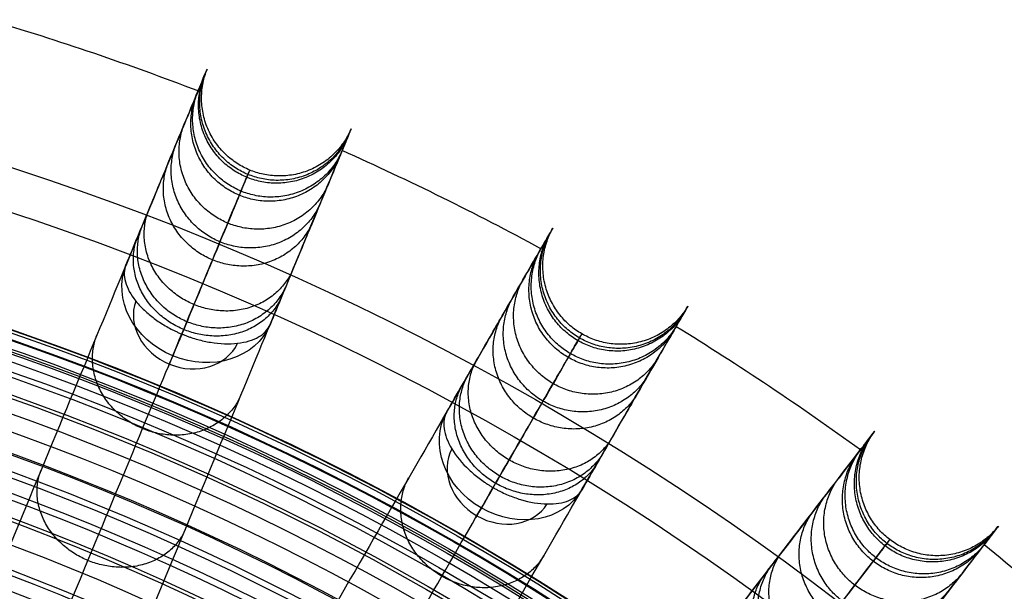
# Model space of a CAD drawing. Header units: millimetres. Extents: x -683 to -355, y -164 to 164.
# Tile 46 of 47: x -471 to -415, y 124 to 156. Entities that reach past the tile are written whole.
import ezdxf

# ---------------------------------------------------------------- set-up
doc = ezdxf.new("R2010")
doc.units = ezdxf.units.MM
doc.layers.add('Ø30', color=7, linetype='Continuous', true_color=0xc80000)

msp = doc.modelspace()

# ---------------------------------------------------------------- linework, layer by layer
at = {"layer": 'Ø30'}
for centre, radius in [((-518.913, 0, 247.279), 155.372), ((-518.913, 0, 244.802), 152.959), ((-518.913, 0, 163.153), 146.693), ((-518.913, 0, 157.442), 146.667), ((-518.913, 0, 167.582), 146.509), ((-518.913, 0, 171.92), 146.154), ((-518.913, 0, 149.261), 146.109), ((-518.913, 0, 176.142), 145.636), ((-518.913, 0, 144.531), 145.497), ((-518.913, 0, 220.268), 145.377), ((-518.913, 0, 180.221), 144.963), ((-518.913, 0, 138.679), 144.436), ((-518.913, 0, 184.133), 144.148), ((-518.913, 0, 187.85), 143.203), ((-518.913, 0, 132.703), 143.013), ((-518.913, 0, 191.174), 142.198), ((-518.913, 0, 126.678), 141.241), ((-518.913, 0, 193.92), 141.238), ((-518.913, 0, 196.939), 140.019), ((-518.913, 0, 120.62), 139.131), ((-518.913, 0, 199.549), 138.797), ((-518.913, 0, 201.094), 137.981), ((-518.913, 0, 114.533), 136.687), ((-518.913, 0, 203.795), 136.485), ((-518.913, 0, 233.043), 135.245), ((-518.913, 0, 108.426), 133.919), ((-518.913, 0, 204.972), 133.63), ((-518.913, 0, 102.304), 130.835), ((-518.913, 0, 96.176), 127.445)]:
    msp.add_circle(centre, radius, dxfattribs=at)
at = {"layer": 'Ø30', "extrusion": (0, 0, -1)}
for centre, radius in [((518.913, 0, -264.322), 140.09), ((518.913, 0, -264.322), 137.615), ((518.913, 0, -263.15), 132.777), ((518.913, 0, -259.893), 129.011)]:
    msp.add_circle(centre, radius, dxfattribs=at)
at = {"layer": 'Ø30'}
for start, end in [(69.04858, 73.45142), (61.54858, 65.95142), (54.04858, 58.45142), (46.54858, 50.95142)]:
    msp.add_arc((-518.913, 0, 142.413), 162.998, start, end, dxfattribs=at)
at = {"layer": 'Ø30', "extrusion": (0.197737, 0.477379, -0.85616)}
for start, end in [(270, 359.2906), (180.7094, 270)]:
    msp.add_arc((479.413, 69.675, -204.933), 4.405, start, end, dxfattribs=at)
at = {"layer": 'Ø30', "extrusion": (-0.197737, -0.477379, 0.85616)}
for start, end in [(182.216, 270), (270, 357.784)]:
    msp.add_arc((-479.413, 69.675, 208.048), 3.115, start, end, dxfattribs=at)
at = {"layer": 'Ø30', "extrusion": (0.92388, -0.382683, -2.35407e-15)}
msp.add_arc((-46.239, 211.457, -479.413), 4.405, 123.6054, 211.114, dxfattribs=at)
at = {"layer": 'Ø30', "extrusion": (0.258356, 0.447485, -0.85616)}
for start, end in [(270, 359.2906), (180.7094, 270)]:
    msp.add_arc((449.392, 17.554, -236.389), 4.405, start, end, dxfattribs=at)
at = {"layer": 'Ø30', "extrusion": (-0.258356, -0.447485, 0.85616)}
for start, end in [(182.216, 270), (270, 357.784)]:
    msp.add_arc((-449.392, 17.554, 239.504), 3.115, start, end, dxfattribs=at)
at = {"layer": 'Ø30', "extrusion": (0.866025, -0.5, -6.90647e-15)}
msp.add_arc((-107.116, 211.457, -449.392), 4.405, 123.6054, 211.114, dxfattribs=at)
at = {"layer": 'Ø30'}
for points, knots in [([(-464.702, 142.387, 211.429), (-464.468, 142.953, 210.414), (-464.246, 143.489, 209.376), (-464.036, 143.996, 208.325), (-463.816, 144.526, 207.228), (-463.609, 145.027, 206.112), (-463.413, 145.5, 204.984), (-463.205, 146.001, 203.789), (-463.01, 146.473, 202.577), (-462.642, 147.36, 200.134), (-462.47, 147.777, 198.899), (-462.308, 148.167, 197.657), (-461.962, 149.001, 195.004), (-461.663, 149.724, 192.296), (-461.407, 150.343, 189.576), (-461.136, 150.996, 186.703), (-460.911, 151.54, 183.79), (-460.729, 151.98, 180.871), (-460.538, 152.439, 177.824), (-460.393, 152.789, 174.749), (-460.293, 153.033, 171.673), (-460.188, 153.285, 168.495), (-460.13, 153.425, 165.301), (-460.118, 153.455, 162.112), (-460.105, 153.485, 158.847), (-460.14, 153.401, 155.576), (-460.223, 153.2, 152.318), (-460.308, 152.996, 149.008), (-460.442, 152.671, 145.703), (-460.628, 152.223, 142.422), (-460.628, 152.222, 142.419), (-460.628, 152.222, 142.416), (-460.629, 152.221, 142.413), (-460.919, 151.521, 137.295), (-461.333, 150.52, 132.235), (-461.856, 149.258, 127.246), (-462.392, 147.965, 122.135), (-463.04, 146.4, 117.108), (-463.781, 144.611, 112.177), (-464.543, 142.77, 107.102), (-465.405, 140.689, 102.125), (-466.346, 138.418, 97.259), (-467.317, 136.075, 92.242), (-468.374, 133.523, 87.33), (-469.497, 130.81, 82.537), (-470.656, 128.014, 77.597), (-471.889, 125.036, 72.765), (-473.179, 121.922, 68.054), (-474.505, 118.72, 63.21), (-475.897, 115.361, 58.473), (-477.336, 111.887, 53.854), (-478.81, 108.327, 49.123), (-480.341, 104.632, 44.496), (-481.912, 100.838, 39.983), (-483.515, 96.969, 35.38), (-485.166, 92.982, 30.877), (-486.853, 88.91, 26.484)], [0, 0, 0, 0, 4.040828, 4.040828, 4.040828, 8.259644, 8.259644, 8.259644, 12.731241, 12.731241, 17.203384, 17.203384, 17.203384, 26.762643, 26.762643, 26.762643, 36.850305, 36.850305, 36.850305, 47.374726, 47.374726, 47.374726, 58.243746, 58.243746, 58.243746, 69.369292, 69.369292, 69.369292, 80.671791, 80.671791, 80.671791, 80.681377, 80.681377, 80.681377, 98.298559, 98.298559, 98.298559, 116.345926, 116.345926, 116.345926, 134.921722, 134.921722, 134.921722, 154.078377, 154.078377, 154.078377, 173.820712, 173.820712, 173.820712, 194.117895, 194.117895, 194.117895, 214.910076, 214.910076, 214.910076, 236.114875, 236.114875, 236.114875, 236.114875]), ([(-478.714, 85.539, 26.484), (-477.027, 89.61, 30.877), (-475.376, 93.598, 35.38), (-473.773, 97.467, 39.983), (-472.202, 101.26, 44.496), (-470.671, 104.956, 49.123), (-469.197, 108.515, 53.854), (-467.757, 111.989, 58.473), (-466.366, 115.349, 63.21), (-465.04, 118.55, 68.054), (-463.75, 121.664, 72.765), (-462.516, 124.642, 77.597), (-461.358, 127.439, 82.537), (-460.234, 130.152, 87.33), (-459.177, 132.704, 92.242), (-458.207, 135.046, 97.259), (-457.266, 137.318, 102.125), (-456.404, 139.399, 107.102), (-455.641, 141.24, 112.177), (-454.9, 143.029, 117.108), (-454.252, 144.593, 122.135), (-453.717, 145.886, 127.246), (-453.194, 147.148, 132.235), (-452.779, 148.15, 137.295), (-452.489, 148.85, 142.413), (-452.489, 148.85, 142.416), (-452.489, 148.851, 142.419), (-452.489, 148.851, 142.422), (-452.303, 149.3, 145.703), (-452.168, 149.625, 149.008), (-452.084, 149.829, 152.318), (-452.001, 150.03, 155.576), (-451.966, 150.114, 158.847), (-451.978, 150.083, 162.112), (-451.991, 150.053, 165.301), (-452.049, 149.913, 168.495), (-452.153, 149.661, 171.673), (-452.254, 149.418, 174.749), (-452.399, 149.068, 177.824), (-452.589, 148.609, 180.871), (-452.772, 148.169, 183.79), (-452.997, 147.625, 186.703), (-453.267, 146.971, 189.576), (-453.524, 146.353, 192.296), (-453.823, 145.63, 195.004), (-454.168, 144.796, 197.657), (-454.33, 144.405, 198.899), (-454.503, 143.989, 200.134), (-454.87, 143.102, 202.577), (-455.066, 142.63, 203.789), (-455.273, 142.129, 204.984), (-455.469, 141.656, 206.112), (-455.677, 141.155, 207.228), (-455.896, 140.625, 208.325), (-456.106, 140.117, 209.376), (-456.328, 139.581, 210.414), (-456.563, 139.016, 211.429)], [0, 0, 0, 0, 21.204799, 21.204799, 21.204799, 41.99698, 41.99698, 41.99698, 62.294163, 62.294163, 62.294163, 82.036498, 82.036498, 82.036498, 101.193153, 101.193153, 101.193153, 119.768949, 119.768949, 119.768949, 137.816316, 137.816316, 137.816316, 155.433498, 155.433498, 155.433498, 155.443084, 155.443084, 155.443084, 166.745582, 166.745582, 166.745582, 177.871129, 177.871129, 177.871129, 188.740149, 188.740149, 188.740149, 199.26457, 199.26457, 199.26457, 209.352232, 209.352232, 209.352232, 218.911491, 218.911491, 218.911491, 223.383634, 223.383634, 227.855231, 227.855231, 227.855231, 232.074047, 232.074047, 232.074047, 236.114875, 236.114875, 236.114875, 236.114875]), ([(-483.954, 84.397, 29.551), (-482.285, 88.427, 33.903), (-479.056, 96.223, 42.712), (-474.537, 107.133, 56.38), (-470.436, 117.033, 70.346), (-466.809, 125.791, 84.559), (-463.707, 133.278, 98.973), (-461.186, 139.365, 113.539), (-459.295, 143.93, 128.214), (-458.226, 146.51, 141.261), (-457.767, 147.619, 152.546), (-457.666, 147.863, 161.997), (-457.834, 147.458, 171.216), (-458.251, 146.451, 180.072), (-458.897, 144.89, 188.427), (-459.751, 142.829, 196.142), (-460.631, 140.704, 202.034), (-461.422, 138.795, 206.287), (-461.842, 137.781, 208.246), (-462.058, 137.26, 209.181)], [0, 0, 0, 0, 21.206687, 42.000163, 62.298384, 82.041442, 101.198015, 119.773444, 137.819283, 155.44352, 166.748088, 177.876049, 188.747485, 199.274348, 209.364632, 218.926927, 227.876161, 232.097972, 236.141838, 236.141838, 236.141838, 236.141838]), ([(-446.581, 134.093, 211.429), (-446.275, 134.623, 210.414), (-445.984, 135.126, 209.376), (-445.71, 135.601, 208.325), (-445.423, 136.098, 207.228), (-445.152, 136.568, 206.112), (-444.896, 137.011, 204.984), (-444.625, 137.481, 203.789), (-444.369, 137.923, 202.577), (-443.889, 138.755, 200.134), (-443.664, 139.145, 198.899), (-443.452, 139.511, 197.657), (-443.001, 140.293, 195.004), (-442.61, 140.971, 192.296), (-442.275, 141.551, 189.576), (-441.921, 142.163, 186.703), (-441.627, 142.673, 183.79), (-441.389, 143.085, 180.871), (-441.14, 143.516, 177.824), (-440.951, 143.844, 174.749), (-440.819, 144.072, 171.673), (-440.683, 144.308, 168.495), (-440.607, 144.439, 165.301), (-440.591, 144.468, 162.112), (-440.574, 144.496, 158.847), (-440.62, 144.417, 155.576), (-440.729, 144.229, 152.318), (-440.839, 144.038, 149.008), (-441.015, 143.733, 145.703), (-441.258, 143.313, 142.422), (-441.258, 143.312, 142.419), (-441.258, 143.312, 142.416), (-441.258, 143.312, 142.413), (-441.637, 142.655, 137.295), (-442.179, 141.717, 132.235), (-442.862, 140.533, 127.246), (-443.562, 139.321, 122.135), (-444.409, 137.855, 117.108), (-445.377, 136.178, 112.177), (-446.373, 134.452, 107.102), (-447.499, 132.502, 102.125), (-448.729, 130.372, 97.259), (-449.997, 128.176, 92.242), (-451.378, 125.784, 87.33), (-452.846, 123.241, 82.537), (-454.359, 120.62, 77.597), (-455.971, 117.828, 72.765), (-457.656, 114.909, 68.054), (-459.389, 111.908, 63.21), (-461.207, 108.759, 58.473), (-463.087, 105.502, 53.854), (-465.014, 102.166, 49.123), (-467.014, 98.702, 44.496), (-469.067, 95.146, 39.983), (-471.161, 91.519, 35.38), (-473.318, 87.781, 30.877), (-475.522, 83.965, 26.484)], [0, 0, 0, 0, 4.040828, 4.040828, 4.040828, 8.259644, 8.259644, 8.259644, 12.731241, 12.731241, 17.203384, 17.203384, 17.203384, 26.762643, 26.762643, 26.762643, 36.850305, 36.850305, 36.850305, 47.374726, 47.374726, 47.374726, 58.243746, 58.243746, 58.243746, 69.369292, 69.369292, 69.369292, 80.671791, 80.671791, 80.671791, 80.681377, 80.681377, 80.681377, 98.298559, 98.298559, 98.298559, 116.345926, 116.345926, 116.345926, 134.921722, 134.921722, 134.921722, 154.078377, 154.078377, 154.078377, 173.820712, 173.820712, 173.820712, 194.117895, 194.117895, 194.117895, 214.910076, 214.910076, 214.910076, 236.114875, 236.114875, 236.114875, 236.114875]), ([(-464.702, 142.387, 211.429), (-464.816, 142.111, 211.925), (-464.827, 141.789, 212.412), (-464.731, 141.439, 212.863), (-464.636, 141.09, 213.315), (-464.438, 140.72, 213.721), (-464.146, 140.353, 214.062), (-463.985, 140.151, 214.25), (-463.796, 139.951, 214.417), (-463.584, 139.759, 214.559), (-463.412, 139.603, 214.674), (-463.225, 139.452, 214.773), (-463.025, 139.308, 214.854), (-462.828, 139.167, 214.934), (-462.619, 139.034, 214.997), (-462.292, 138.847, 215.064), (-462.181, 138.788, 215.082), (-462.011, 138.702, 215.103), (-461.954, 138.674, 215.108), (-461.84, 138.62, 215.117), (-461.782, 138.593, 215.121), (-461.724, 138.567, 215.123), (-461.665, 138.541, 215.125), (-461.607, 138.516, 215.126), (-461.548, 138.492, 215.126)], [0, 0, 0, 0, 1.976488, 1.976488, 1.976488, 3.954613, 3.954613, 3.954613, 5.045547, 5.045547, 5.045547, 5.928384, 5.928384, 5.928384, 6.797072, 6.797072, 7.231211, 7.231211, 7.448255, 7.448255, 7.665299, 7.665299, 7.665299, 7.882596, 7.882596, 7.882596, 7.882596]), ([(-467.893, 79.56, 26.484), (-465.689, 83.377, 30.877), (-463.531, 87.114, 35.38), (-461.437, 90.741, 39.983), (-459.384, 94.297, 44.496), (-457.384, 97.761, 49.123), (-455.458, 101.098, 53.854), (-453.578, 104.354, 58.473), (-451.76, 107.503, 63.21), (-450.027, 110.504, 68.054), (-448.342, 113.423, 72.765), (-446.73, 116.215, 77.597), (-445.216, 118.836, 82.537), (-443.748, 121.379, 87.33), (-442.367, 123.771, 92.242), (-441.099, 125.967, 97.259), (-439.87, 128.097, 102.125), (-438.744, 130.047, 107.102), (-437.747, 131.773, 112.177), (-436.779, 133.45, 117.108), (-435.932, 134.916, 122.135), (-435.233, 136.128, 127.246), (-434.55, 137.312, 132.235), (-434.008, 138.25, 137.295), (-433.629, 138.907, 142.413), (-433.628, 138.907, 142.416), (-433.628, 138.907, 142.419), (-433.628, 138.908, 142.422), (-433.385, 139.328, 145.703), (-433.21, 139.633, 149.008), (-433.099, 139.824, 152.318), (-432.99, 140.012, 155.576), (-432.945, 140.091, 158.847), (-432.961, 140.063, 162.112), (-432.977, 140.035, 165.301), (-433.053, 139.903, 168.495), (-433.19, 139.667, 171.673), (-433.322, 139.439, 174.749), (-433.511, 139.111, 177.824), (-433.759, 138.68, 180.871), (-433.997, 138.268, 183.79), (-434.292, 137.758, 186.703), (-434.645, 137.146, 189.576), (-434.98, 136.566, 192.296), (-435.371, 135.888, 195.004), (-435.823, 135.106, 197.657), (-436.034, 134.74, 198.899), (-436.26, 134.35, 200.134), (-436.74, 133.518, 202.577), (-436.995, 133.076, 203.789), (-437.266, 132.606, 204.984), (-437.522, 132.163, 206.112), (-437.793, 131.693, 207.228), (-438.08, 131.196, 208.325), (-438.355, 130.721, 209.376), (-438.645, 130.218, 210.414), (-438.951, 129.688, 211.429)], [0, 0, 0, 0, 21.204799, 21.204799, 21.204799, 41.99698, 41.99698, 41.99698, 62.294163, 62.294163, 62.294163, 82.036498, 82.036498, 82.036498, 101.193153, 101.193153, 101.193153, 119.768949, 119.768949, 119.768949, 137.816316, 137.816316, 137.816316, 155.433498, 155.433498, 155.433498, 155.443084, 155.443084, 155.443084, 166.745582, 166.745582, 166.745582, 177.871129, 177.871129, 177.871129, 188.740149, 188.740149, 188.740149, 199.26457, 199.26457, 199.26457, 209.352232, 209.352232, 209.352232, 218.911491, 218.911491, 218.911491, 223.383634, 223.383634, 227.855231, 227.855231, 227.855231, 232.074047, 232.074047, 232.074047, 236.114875, 236.114875, 236.114875, 236.114875]), ([(-473.237, 79.112, 29.551), (-471.057, 82.89, 33.903), (-466.838, 90.197, 42.712), (-460.933, 100.425, 56.38), (-455.575, 109.704, 70.346), (-450.835, 117.914, 84.559), (-446.784, 124.932, 98.973), (-443.489, 130.638, 113.539), (-441.019, 134.917, 128.214), (-439.622, 137.336, 141.261), (-439.022, 138.375, 152.546), (-438.89, 138.604, 161.997), (-439.109, 138.224, 171.216), (-439.654, 137.28, 180.072), (-440.499, 135.817, 188.427), (-441.614, 133.885, 196.142), (-442.764, 131.893, 202.034), (-443.798, 130.103, 206.287), (-444.346, 129.153, 208.246), (-444.628, 128.665, 209.181)], [0, 0, 0, 0, 21.206687, 42.000163, 62.298384, 82.041442, 101.198015, 119.773444, 137.819283, 155.44352, 166.748088, 177.876049, 188.747485, 199.274348, 209.364632, 218.926927, 227.876161, 232.097972, 236.141838, 236.141838, 236.141838, 236.141838]), ([(-461.548, 138.492, 215.126), (-461.489, 138.467, 215.126), (-461.429, 138.444, 215.125), (-461.37, 138.421, 215.123), (-461.311, 138.398, 215.121), (-461.251, 138.376, 215.117), (-461.131, 138.333, 215.108), (-461.071, 138.312, 215.103), (-460.891, 138.253, 215.082), (-460.77, 138.217, 215.064), (-460.407, 138.117, 214.997), (-460.165, 138.064, 214.934), (-459.926, 138.025, 214.854), (-459.382, 137.935, 214.672), (-458.861, 137.918, 214.404), (-458.394, 137.971, 214.062), (-457.929, 138.024, 213.721), (-457.527, 138.145, 213.315), (-457.212, 138.325, 212.863), (-456.898, 138.505, 212.412), (-456.677, 138.74, 211.925), (-456.563, 139.016, 211.429)], [0, 0, 0, 0, 0.217298, 0.217298, 0.217298, 0.434342, 0.434342, 0.651386, 0.651386, 1.085525, 1.085525, 1.954213, 1.954213, 1.954213, 3.937468, 3.937468, 3.937468, 5.915593, 5.915593, 5.915593, 7.892081, 7.892081, 7.892081, 7.892081]), ([(-446.581, 134.093, 211.429), (-446.73, 133.834, 211.925), (-446.782, 133.516, 212.412), (-446.733, 133.157, 212.863), (-446.685, 132.798, 213.315), (-446.536, 132.405, 213.721), (-446.295, 132.004, 214.062), (-446.052, 131.602, 214.404), (-445.722, 131.199, 214.672), (-445.32, 130.822, 214.854), (-445.143, 130.656, 214.934), (-444.954, 130.497, 214.997), (-444.654, 130.269, 215.064), (-444.551, 130.195, 215.082), (-444.394, 130.088, 215.103), (-444.341, 130.053, 215.108), (-444.234, 129.984, 215.117), (-444.18, 129.95, 215.121), (-444.126, 129.917, 215.123), (-444.072, 129.884, 215.125), (-444.017, 129.851, 215.126), (-443.962, 129.819, 215.126)], [0, 0, 0, 0, 1.976488, 1.976488, 1.976488, 3.954613, 3.954613, 3.954613, 5.937868, 5.937868, 5.937868, 6.806556, 6.806556, 7.240695, 7.240695, 7.457739, 7.457739, 7.674783, 7.674783, 7.674783, 7.892081, 7.892081, 7.892081, 7.892081]), ([(-429.697, 123.505, 211.429), (-429.324, 123.99, 210.414), (-428.971, 124.451, 209.376), (-428.636, 124.886, 208.325), (-428.287, 125.341, 207.228), (-427.957, 125.772, 206.112), (-427.646, 126.178, 204.984), (-427.315, 126.608, 203.789), (-427.004, 127.013, 202.577), (-426.42, 127.775, 200.134), (-426.145, 128.133, 198.899), (-425.888, 128.468, 197.657), (-425.339, 129.184, 195.004), (-424.862, 129.805, 192.296), (-424.455, 130.336, 189.576), (-424.024, 130.897, 186.703), (-423.666, 131.364, 183.79), (-423.376, 131.742, 180.871), (-423.073, 132.137, 177.824), (-422.843, 132.437, 174.749), (-422.682, 132.646, 171.673), (-422.516, 132.862, 168.495), (-422.424, 132.983, 165.301), (-422.404, 133.009, 162.112), (-422.384, 133.035, 158.847), (-422.44, 132.962, 155.576), (-422.572, 132.79, 152.318), (-422.706, 132.615, 149.008), (-422.92, 132.336, 145.703), (-423.216, 131.951, 142.422), (-423.216, 131.95, 142.419), (-423.216, 131.95, 142.416), (-423.217, 131.95, 142.413), (-423.678, 131.348, 137.295), (-424.338, 130.488, 132.235), (-425.17, 129.404, 127.246), (-426.022, 128.294, 122.135), (-427.052, 126.951, 117.108), (-428.231, 125.415, 112.177), (-429.444, 123.834, 107.102), (-430.815, 122.047, 102.125), (-432.312, 120.096, 97.259), (-433.856, 118.084, 92.242), (-435.537, 115.893, 87.33), (-437.325, 113.563, 82.537), (-439.168, 111.162, 77.597), (-441.13, 108.605, 72.765), (-443.182, 105.931, 68.054), (-445.291, 103.181, 63.21), (-447.505, 100.297, 58.473), (-449.794, 97.313, 53.854), (-452.139, 94.257, 49.123), (-454.574, 91.083, 44.496), (-457.074, 87.826, 39.983), (-459.623, 84.503, 35.38), (-462.251, 81.079, 30.877), (-464.933, 77.583, 26.484)], [0, 0, 0, 0, 4.040828, 4.040828, 4.040828, 8.259644, 8.259644, 8.259644, 12.731241, 12.731241, 17.203384, 17.203384, 17.203384, 26.762643, 26.762643, 26.762643, 36.850305, 36.850305, 36.850305, 47.374726, 47.374726, 47.374726, 58.243746, 58.243746, 58.243746, 69.369292, 69.369292, 69.369292, 80.671791, 80.671791, 80.671791, 80.681377, 80.681377, 80.681377, 98.298559, 98.298559, 98.298559, 116.345926, 116.345926, 116.345926, 134.921722, 134.921722, 134.921722, 154.078377, 154.078377, 154.078377, 173.820712, 173.820712, 173.820712, 194.117895, 194.117895, 194.117895, 214.910076, 214.910076, 214.910076, 236.114875, 236.114875, 236.114875, 236.114875]), ([(-443.962, 129.819, 215.126), (-443.906, 129.787, 215.126), (-443.851, 129.756, 215.125), (-443.795, 129.726, 215.123), (-443.739, 129.695, 215.121), (-443.682, 129.666, 215.117), (-443.569, 129.608, 215.108), (-443.513, 129.579, 215.103), (-443.341, 129.497, 215.082), (-443.226, 129.445, 215.064), (-442.879, 129.299, 214.997), (-442.646, 129.215, 214.934), (-442.414, 129.145, 214.854), (-441.887, 128.985, 214.672), (-441.373, 128.9, 214.404), (-440.903, 128.891, 214.062), (-440.435, 128.883, 213.721), (-440.02, 128.951, 213.315), (-439.685, 129.088, 212.863), (-439.35, 129.225, 212.412), (-439.1, 129.429, 211.925), (-438.951, 129.688, 211.429)], [0, 0, 0, 0, 0.217298, 0.217298, 0.217298, 0.434342, 0.434342, 0.651386, 0.651386, 1.085525, 1.085525, 1.954213, 1.954213, 1.954213, 3.937468, 3.937468, 3.937468, 5.915593, 5.915593, 5.915593, 7.892081, 7.892081, 7.892081, 7.892081]), ([(-457.944, 72.22, 26.484), (-455.262, 75.716, 30.877), (-452.634, 79.14, 35.38), (-450.085, 82.463, 39.983), (-447.585, 85.72, 44.496), (-445.15, 88.894, 49.123), (-442.805, 91.95, 53.854), (-440.516, 94.933, 58.473), (-438.302, 97.818, 63.21), (-436.192, 100.567, 68.054), (-434.141, 103.241, 72.765), (-432.178, 105.799, 77.597), (-430.336, 108.2, 82.537), (-428.548, 110.53, 87.33), (-426.866, 112.721, 92.242), (-425.323, 114.733, 97.259), (-423.826, 116.684, 102.125), (-422.455, 118.471, 107.102), (-421.242, 120.052, 112.177), (-420.063, 121.588, 117.108), (-419.032, 122.931, 122.135), (-418.18, 124.041, 127.246), (-417.349, 125.125, 132.235), (-416.689, 125.985, 137.295), (-416.227, 126.586, 142.413), (-416.227, 126.587, 142.416), (-416.227, 126.587, 142.419), (-416.227, 126.587, 142.422), (-415.931, 126.973, 145.703), (-415.717, 127.251, 149.008), (-415.583, 127.427, 152.318), (-415.45, 127.599, 155.576), (-415.394, 127.672, 158.847), (-415.415, 127.645, 162.112), (-415.434, 127.62, 165.301), (-415.527, 127.499, 168.495), (-415.693, 127.283, 171.673), (-415.853, 127.074, 174.749), (-416.084, 126.774, 177.824), (-416.386, 126.379, 180.871), (-416.676, 126.001, 183.79), (-417.035, 125.534, 186.703), (-417.465, 124.973, 189.576), (-417.873, 124.442, 192.296), (-418.349, 123.821, 195.004), (-418.899, 123.105, 197.657), (-419.156, 122.77, 198.899), (-419.431, 122.412, 200.134), (-420.015, 121.65, 202.577), (-420.326, 121.245, 203.789), (-420.656, 120.814, 204.984), (-420.968, 120.408, 206.112), (-421.298, 119.978, 207.228), (-421.647, 119.523, 208.325), (-421.981, 119.088, 209.376), (-422.335, 118.627, 210.414), (-422.707, 118.141, 211.429)], [0, 0, 0, 0, 21.204799, 21.204799, 21.204799, 41.99698, 41.99698, 41.99698, 62.294163, 62.294163, 62.294163, 82.036498, 82.036498, 82.036498, 101.193153, 101.193153, 101.193153, 119.768949, 119.768949, 119.768949, 137.816316, 137.816316, 137.816316, 155.433498, 155.433498, 155.433498, 155.443084, 155.443084, 155.443084, 166.745582, 166.745582, 166.745582, 177.871129, 177.871129, 177.871129, 188.740149, 188.740149, 188.740149, 199.26457, 199.26457, 199.26457, 209.352232, 209.352232, 209.352232, 218.911491, 218.911491, 218.911491, 223.383634, 223.383634, 227.855231, 227.855231, 227.855231, 232.074047, 232.074047, 232.074047, 236.114875, 236.114875, 236.114875, 236.114875]), ([(-463.302, 72.474, 29.551), (-460.647, 75.934, 33.903), (-455.51, 82.628, 42.712), (-448.321, 91.998, 56.38), (-441.798, 100.499, 70.346), (-436.027, 108.019, 84.559), (-431.094, 114.448, 98.973), (-427.082, 119.676, 113.539), (-424.075, 123.595, 128.214), (-422.374, 125.811, 141.261), (-421.644, 126.763, 152.546), (-421.483, 126.973, 161.997), (-421.75, 126.625, 171.216), (-422.413, 125.76, 180.072), (-423.442, 124.42, 188.427), (-424.8, 122.65, 196.142), (-426.2, 120.826, 202.034), (-427.458, 119.186, 206.287), (-428.126, 118.315, 208.246), (-428.47, 117.868, 209.181)], [0, 0, 0, 0, 21.206687, 42.000163, 62.298384, 82.041442, 101.198015, 119.773444, 137.819283, 155.44352, 166.748088, 177.876049, 188.747485, 199.274348, 209.364632, 218.926927, 227.876161, 232.097972, 236.141838, 236.141838, 236.141838, 236.141838])]:
    msp.add_open_spline(points, degree=3, knots=knots, dxfattribs=at)
for points, weights, knots in [([(-452.153, 149.661, 171.673), (-453.864, 145.683, 171.301), (-457.88, 147.346, 171.301), (-461.896, 149.01, 171.301), (-460.293, 153.033, 171.673)], [0.994520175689, 0.709872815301, 1, 0.709872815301, 0.994520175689], [7.928153, 7.928153, 7.928153, 15.707963, 15.707963, 23.487773, 23.487773, 23.487773]), ([(-452.084, 149.829, 152.318), (-453.797, 145.844, 152.608), (-457.813, 147.508, 152.608), (-461.829, 149.171, 152.608), (-460.223, 153.2, 152.318)], [0.994518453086, 0.709873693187, 1, 0.709873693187, 0.994518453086], [7.928177, 7.928177, 7.928177, 15.707963, 15.707963, 23.48775, 23.48775, 23.48775]), ([(-451.978, 150.083, 162.112), (-453.695, 146.09, 162.068), (-457.711, 147.754, 162.068), (-461.727, 149.417, 162.068), (-460.118, 153.455, 162.112)], [0.994515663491, 0.709875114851, 1, 0.709875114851, 0.994515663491], [7.928215, 7.928215, 7.928215, 15.707963, 15.707963, 23.487712, 23.487712, 23.487712]), ([(-452.589, 148.609, 180.871), (-454.285, 144.668, 180.171), (-458.301, 146.331, 180.171), (-462.317, 147.995, 180.171), (-460.729, 151.98, 180.871)], [0.994533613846, 0.709865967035, 1, 0.709865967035, 0.994533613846], [7.92797, 7.92797, 7.92797, 15.707963, 15.707963, 23.487957, 23.487957, 23.487957]), ([(-452.489, 148.851, 142.422), (-454.188, 144.901, 143.059), (-458.204, 146.565, 143.059), (-462.22, 148.228, 143.059), (-460.628, 152.223, 142.422)], [0.994519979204, 0.709872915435, 1, 0.709872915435, 0.994519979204], [7.928156, 7.928156, 7.928156, 15.707963, 15.707963, 23.487771, 23.487771, 23.487771]), ([(-453.267, 146.971, 189.576), (-454.936, 143.094, 188.536), (-458.952, 144.758, 188.536), (-462.969, 146.421, 188.536), (-461.407, 150.343, 189.576)], [0.994562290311, 0.709851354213, 1, 0.709851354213, 0.994562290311], [7.927578, 7.927578, 7.927578, 15.707963, 15.707963, 23.488349, 23.488349, 23.488349]), ([(-453.717, 145.886, 127.246), (-455.375, 142.035, 128.394), (-459.391, 143.699, 128.394), (-463.407, 145.362, 128.394), (-461.856, 149.258, 127.246)], [0.994559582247, 0.709852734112, 1, 0.709852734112, 0.994559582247], [7.927615, 7.927615, 7.927615, 15.707963, 15.707963, 23.488312, 23.488312, 23.488312]), ([(-454.168, 144.796, 197.657), (-455.796, 141.016, 196.256), (-459.813, 142.679, 196.256), (-463.83, 144.343, 196.256), (-462.308, 148.167, 197.657)], [0.994618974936, 0.709822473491, 1, 0.709822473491, 0.994618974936], [7.926803, 7.926803, 7.926803, 15.707963, 15.707963, 23.489123, 23.489123, 23.489123]), ([(-455.273, 142.129, 204.984), (-456.84, 138.492, 203.186), (-460.858, 140.156, 203.186), (-464.876, 141.821, 203.186), (-463.413, 145.5, 204.984)], [0.99473984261, 0.709760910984, 1, 0.709760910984, 0.99473984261], [7.925153, 7.925153, 7.925153, 15.707963, 15.707963, 23.490774, 23.490774, 23.490774]), ([(-455.641, 141.24, 112.177), (-457.243, 137.524, 113.766), (-461.259, 139.188, 113.766), (-465.276, 140.851, 113.766), (-463.781, 144.611, 112.177)], [0.994578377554, 0.7098431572, 1, 0.7098431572, 0.994578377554], [7.927358, 7.927358, 7.927358, 15.707963, 15.707963, 23.488569, 23.488569, 23.488569]), ([(-433.19, 139.667, 171.673), (-435.405, 135.946, 171.301), (-439.17, 138.119, 171.301), (-442.934, 140.293, 171.301), (-440.819, 144.072, 171.673)], [0.994520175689, 0.709872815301, 1, 0.709872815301, 0.994520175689], [7.928153, 7.928153, 7.928153, 15.707963, 15.707963, 23.487773, 23.487773, 23.487773]), ([(-433.099, 139.824, 152.318), (-435.318, 136.097, 152.608), (-439.082, 138.271, 152.608), (-442.847, 140.444, 152.608), (-440.729, 144.229, 152.318)], [0.994518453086, 0.709873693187, 1, 0.709873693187, 0.994518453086], [7.928177, 7.928177, 7.928177, 15.707963, 15.707963, 23.48775, 23.48775, 23.48775]), ([(-432.961, 140.063, 162.112), (-435.185, 136.328, 162.068), (-438.949, 138.501, 162.068), (-442.713, 140.675, 162.068), (-440.591, 144.468, 162.112)], [0.994515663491, 0.709875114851, 1, 0.709875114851, 0.994515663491], [7.928215, 7.928215, 7.928215, 15.707963, 15.707963, 23.487712, 23.487712, 23.487712]), ([(-455.896, 140.625, 208.325), (-457.422, 137.085, 206.309), (-461.441, 138.75, 206.309), (-465.46, 140.414, 206.309), (-464.036, 143.996, 208.325)], [0.994812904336, 0.709723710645, 1, 0.709723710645, 0.994812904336], [7.924155, 7.924155, 7.924155, 15.707963, 15.707963, 23.491771, 23.491771, 23.491771]), ([(-433.759, 138.68, 180.871), (-435.954, 134.994, 180.171), (-439.719, 137.168, 180.171), (-443.484, 139.341, 180.171), (-441.389, 143.085, 180.871)], [0.994533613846, 0.709865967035, 1, 0.709865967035, 0.994533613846], [7.92797, 7.92797, 7.92797, 15.707963, 15.707963, 23.487957, 23.487957, 23.487957]), ([(-433.628, 138.908, 142.422), (-435.828, 135.213, 143.059), (-439.593, 137.387, 143.059), (-443.357, 139.56, 143.059), (-441.258, 143.313, 142.422)], [0.994519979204, 0.709872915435, 1, 0.709872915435, 0.994519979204], [7.928156, 7.928156, 7.928156, 15.707963, 15.707963, 23.487771, 23.487771, 23.487771]), ([(-434.645, 137.146, 189.576), (-436.806, 133.519, 188.536), (-440.571, 135.693, 188.536), (-444.335, 137.866, 188.536), (-442.275, 141.551, 189.576)], [0.994562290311, 0.709851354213, 1, 0.709851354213, 0.994562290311], [7.927578, 7.927578, 7.927578, 15.707963, 15.707963, 23.488349, 23.488349, 23.488349]), ([(-435.233, 136.128, 127.246), (-437.379, 132.526, 128.394), (-441.144, 134.7, 128.394), (-444.909, 136.874, 128.394), (-442.862, 140.533, 127.246)], [0.994559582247, 0.709852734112, 1, 0.709852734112, 0.994559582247], [7.927615, 7.927615, 7.927615, 15.707963, 15.707963, 23.488312, 23.488312, 23.488312]), ([(-435.823, 135.106, 197.657), (-437.93, 131.571, 196.256), (-441.695, 133.745, 196.256), (-445.461, 135.919, 196.256), (-443.452, 139.511, 197.657)], [0.994618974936, 0.709822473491, 1, 0.709822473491, 0.994618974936], [7.926803, 7.926803, 7.926803, 15.707963, 15.707963, 23.489123, 23.489123, 23.489123]), ([(-458.207, 135.046, 97.259), (-459.745, 131.484, 99.22), (-463.761, 133.148, 99.22), (-467.778, 134.811, 99.22), (-466.346, 138.418, 97.259)], [0.994566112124, 0.709849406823, 1, 0.709849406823, 0.994566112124], [7.927526, 7.927526, 7.927526, 15.707963, 15.707963, 23.488401, 23.488401, 23.488401]), ([(-437.266, 132.606, 204.984), (-439.294, 129.205, 203.186), (-443.061, 131.38, 203.186), (-446.827, 133.554, 203.186), (-444.896, 137.011, 204.984)], [0.99473984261, 0.709760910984, 1, 0.709760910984, 0.99473984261], [7.925153, 7.925153, 7.925153, 15.707963, 15.707963, 23.490774, 23.490774, 23.490774]), ([(-437.747, 131.773, 112.177), (-439.82, 128.298, 113.766), (-443.585, 130.471, 113.766), (-447.35, 132.645, 113.766), (-445.377, 136.178, 112.177)], [0.994578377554, 0.7098431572, 1, 0.7098431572, 0.994578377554], [7.927358, 7.927358, 7.927358, 15.707963, 15.707963, 23.488569, 23.488569, 23.488569]), ([(-438.08, 131.196, 208.325), (-440.055, 127.886, 206.309), (-443.822, 130.061, 206.309), (-447.589, 132.236, 206.309), (-445.71, 135.601, 208.325)], [0.994812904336, 0.709723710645, 1, 0.709723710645, 0.994812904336], [7.924155, 7.924155, 7.924155, 15.707963, 15.707963, 23.491771, 23.491771, 23.491771]), ([(-415.415, 127.645, 162.112), (-418.107, 124.233, 162.068), (-421.555, 126.879, 162.068), (-425.004, 129.525, 162.068), (-422.404, 133.009, 162.112)], [0.994515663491, 0.709875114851, 1, 0.709875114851, 0.994515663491], [7.928215, 7.928215, 7.928215, 15.707963, 15.707963, 23.487712, 23.487712, 23.487712]), ([(-415.693, 127.283, 171.673), (-418.375, 123.883, 171.301), (-421.824, 126.529, 171.301), (-425.272, 129.175, 171.301), (-422.682, 132.646, 171.673)], [0.994520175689, 0.709872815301, 1, 0.709872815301, 0.994520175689], [7.928153, 7.928153, 7.928153, 15.707963, 15.707963, 23.487773, 23.487773, 23.487773]), ([(-415.583, 127.427, 152.318), (-418.269, 124.022, 152.608), (-421.717, 126.668, 152.608), (-425.166, 129.314, 152.608), (-422.572, 132.79, 152.318)], [0.994518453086, 0.709873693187, 1, 0.709873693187, 0.994518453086], [7.928177, 7.928177, 7.928177, 15.707963, 15.707963, 23.48775, 23.48775, 23.48775]), ([(-416.227, 126.587, 142.422), (-418.89, 123.212, 143.059), (-422.339, 125.858, 143.059), (-425.787, 128.504, 143.059), (-423.216, 131.951, 142.422)], [0.994519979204, 0.709872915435, 1, 0.709872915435, 0.994519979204], [7.928156, 7.928156, 7.928156, 15.707963, 15.707963, 23.487771, 23.487771, 23.487771]), ([(-416.386, 126.379, 180.871), (-419.044, 123.011, 180.171), (-422.493, 125.657, 180.171), (-425.941, 128.304, 180.171), (-423.376, 131.742, 180.871)], [0.994533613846, 0.709865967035, 1, 0.709865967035, 0.994533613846], [7.92797, 7.92797, 7.92797, 15.707963, 15.707963, 23.487957, 23.487957, 23.487957]), ([(-461.358, 127.439, 82.537), (-462.83, 124.037, 84.807), (-466.846, 125.7, 84.807), (-470.862, 127.364, 84.807), (-469.497, 130.81, 82.537)], [0.994503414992, 0.709881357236, 1, 0.709881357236, 0.994503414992], [7.928382, 7.928382, 7.928382, 15.707963, 15.707963, 23.487544, 23.487544, 23.487544]), ([(-441.099, 125.967, 97.259), (-443.089, 122.636, 99.22), (-446.854, 124.81, 99.22), (-450.619, 126.984, 99.22), (-448.729, 130.372, 97.259)], [0.994566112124, 0.709849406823, 1, 0.709849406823, 0.994566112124], [7.927526, 7.927526, 7.927526, 15.707963, 15.707963, 23.488401, 23.488401, 23.488401]), ([(-417.465, 124.973, 189.576), (-420.08, 121.66, 188.536), (-423.529, 124.306, 188.536), (-426.978, 126.953, 188.536), (-424.455, 130.336, 189.576)], [0.994562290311, 0.709851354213, 1, 0.709851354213, 0.994562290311], [7.927578, 7.927578, 7.927578, 15.707963, 15.707963, 23.488349, 23.488349, 23.488349]), ([(-418.18, 124.041, 127.246), (-420.778, 120.75, 128.394), (-424.227, 123.397, 128.394), (-427.676, 126.043, 128.394), (-425.17, 129.404, 127.246)], [0.994559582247, 0.709852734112, 1, 0.709852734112, 0.994559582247], [7.927615, 7.927615, 7.927615, 15.707963, 15.707963, 23.488312, 23.488312, 23.488312]), ([(-418.899, 123.105, 197.657), (-421.449, 119.875, 196.256), (-424.899, 122.522, 196.256), (-428.348, 125.168, 196.256), (-425.888, 128.468, 197.657)], [0.994618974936, 0.709822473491, 1, 0.709822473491, 0.994618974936], [7.926803, 7.926803, 7.926803, 15.707963, 15.707963, 23.489123, 23.489123, 23.489123]), ([(-420.656, 120.814, 204.984), (-423.111, 117.707, 203.186), (-426.561, 120.355, 203.186), (-430.012, 123.003, 203.186), (-427.646, 126.178, 204.984)], [0.99473984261, 0.709760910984, 1, 0.709760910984, 0.99473984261], [7.925153, 7.925153, 7.925153, 15.707963, 15.707963, 23.490774, 23.490774, 23.490774]), ([(-421.242, 120.052, 112.177), (-423.751, 116.877, 113.766), (-427.2, 119.523, 113.766), (-430.649, 122.17, 113.766), (-428.231, 125.415, 112.177)], [0.994578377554, 0.7098431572, 1, 0.7098431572, 0.994578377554], [7.927358, 7.927358, 7.927358, 15.707963, 15.707963, 23.488569, 23.488569, 23.488569]), ([(-421.647, 119.523, 208.325), (-424.037, 116.499, 206.309), (-427.488, 119.147, 206.309), (-430.939, 121.795, 206.309), (-428.636, 124.886, 208.325)], [0.994812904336, 0.709723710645, 1, 0.709723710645, 0.994812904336], [7.924155, 7.924155, 7.924155, 15.707963, 15.707963, 23.491771, 23.491771, 23.491771])]:
    msp.add_rational_spline(points, weights, degree=2, knots=knots, dxfattribs=at)

doc.saveas('drawing.dxf')
